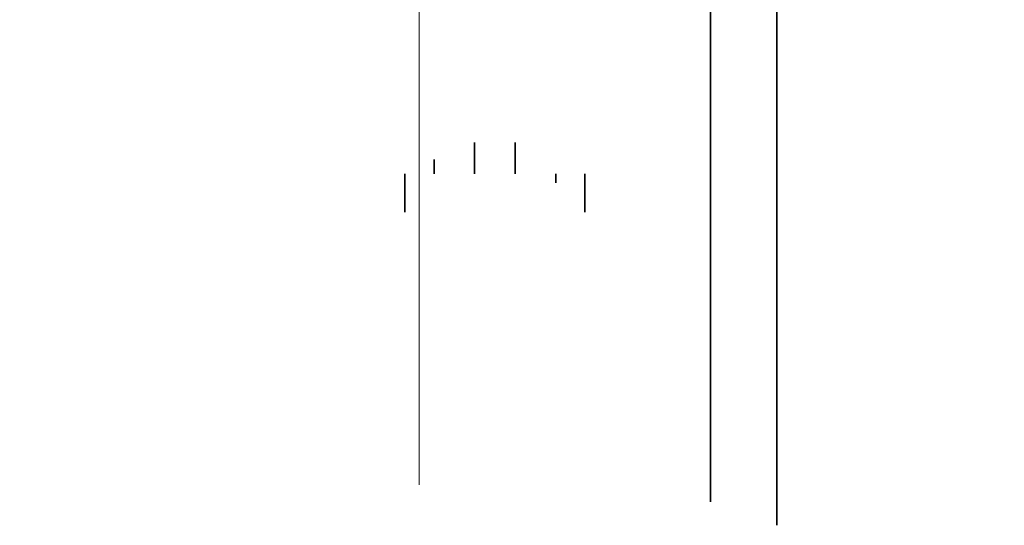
# Model space of a CAD drawing. Header units: metres. Extents: x -3716 to 31, y -1854 to 706.
# Tile 135 of 237: x -1678 to -1603, y 489 to 528. Entities that reach past the tile are written whole.
import ezdxf

# ---------------------------------------------------------------- set-up
doc = ezdxf.new("R2010")
doc.units = ezdxf.units.M
doc.header["$LTSCALE"] = 1.25
doc.header["$PDMODE"] = 1
doc.header["$PDSIZE"] = -2
doc.layers.get('0').update_dxf_attribs({"lineweight": 25})
doc.layers.add('30 -35 Decken- 0 Decken', color=7, linetype='Continuous', lineweight=35, true_color=0x00ee00)
doc.layers.add('Keine', color=7, linetype='Continuous', lineweight=9)
doc.styles.add('Arial', font='arial.ttf')
doc.dimstyles.new('SIA_DIN1356', dxfattribs={"dimtxt": 1.258608, "dimasz": 2.80603, "dimexe": 2.5, "dimexo": 3.75, "dimgap": 0.625, "dimtad": 1, "dimdec": 3, "dimtxsty": 'Arial', "dimblk": 'VW_SLASH-1', "dimblk1": 'VW_SLASH-1', "dimblk2": 'VW_SLASH-1', "dimcen": 0, "dimdle": 2.5, "dimadec": 3, "dimazin": 0, "dimtfac": 1, "dimtdec": 3, "dimtix": 1, "dimtmove": 0, "dimatfit": 0, "dimldrblk": 'VW_FILLEDARROW-1', "dimfxl": 1, "dimfrac": 2, "dimtolj": 1, "dimarcsym": 0})

# ---------------------------------------------------------------- blocks, each defined once
blk = doc.blocks.new('VW_SLASH-1')
at = {"color": 0, "linetype": 'ByBlock', "lineweight": -2, "transparency": 16777216}
blk.add_line((0.8909, 0), (-1, 0), dxfattribs=at)
at = {"color": 0, "lineweight": 20, "transparency": 16777216, "flags": 128}
blk.add_lwpolyline([(0.5001, 0.5001), (-0.5001, -0.5001)], dxfattribs=at)
blk = doc.blocks.new('*D1145')
at = {"layer": '30 -35 Decken- 0 Decken', "color": 0, "linetype": 'Continuous', "lineweight": -2}
for p, q in [((-166.5601, 11.9498), (-169.3662, 11.9498)), ((-163.5741, 11.9498), (-163.7541, 11.9498)), ((-160.7681, 11.9498), (-157.962, 11.9498)), ((-163.5741, 9.538), (-163.5741, 9.4498)), ((-163.7541, 9.213), (-163.7541, 9.4498))]:
    blk.add_line(p, q, dxfattribs=at)
at = {"layer": 'Defpoints', "color": 0}
for p in [(-163.5741, 13.288), (-163.7541, 12.963), (-163.7541, 11.9498)]:
    blk.add_point(p, dxfattribs=at)
at = {"layer": '30 -35 Decken- 0 Decken', "color": 0, "lineweight": -2, "xscale": 2.8060302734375, "yscale": 2.8060302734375, "zscale": 2.8060302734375}
blk.add_blockref('VW_SLASH-1', (-163.7541, 11.9498), dxfattribs=at)
at = {"layer": '30 -35 Decken- 0 Decken', "color": 0, "lineweight": -2, "xscale": 2.8060302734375, "yscale": 2.8060302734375, "zscale": 2.8060302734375, "rotation": 180}
blk.add_blockref('VW_SLASH-1', (-163.5741, 11.9498), dxfattribs=at)
at = {"layer": '30 -35 Decken- 0 Decken', "color": 0, "lineweight": 9, "insert": (-163.6641, 12.0512), "char_height": 0.10069, "attachment_point": 5, "style": 'Arial'}
blk.add_mtext('\\A1;18', dxfattribs=at)
blk = doc.blocks.new('VW_FILLEDARROW-1')
at = {"linetype": 'Continuous', "lineweight": 0, "transparency": 16777216}
blk.add_hatch(color=0, dxfattribs=at).paths.add_polyline_path([(-1.4144, 0.379), (0, 0), (-1.4144, -0.379)])
at = {"color": 0, "lineweight": 5, "transparency": 16777216, "flags": 128}
blk.add_lwpolyline([(-1.4144, 0.379), (0, 0), (-1.4144, -0.379)], close=True, dxfattribs=at)
blk = doc.blocks.new('*D1146')
at = {"layer": '30 -35 Decken- 0 Decken', "color": 0, "linetype": 'Continuous', "lineweight": -2}
for p, q in [((-166.1301, 11.9498), (-160.7681, 11.9498)), ((-163.3241, 9.643), (-163.3241, 9.4498)), ((-163.5741, 9.538), (-163.5741, 9.4498))]:
    blk.add_line(p, q, dxfattribs=at)
at = {"layer": 'Defpoints', "color": 0}
for p in [(-163.3241, 13.393), (-163.5741, 13.288), (-163.5741, 11.9498)]:
    blk.add_point(p, dxfattribs=at)
at = {"layer": '30 -35 Decken- 0 Decken', "color": 0, "lineweight": -2, "xscale": 2.8060302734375, "yscale": 2.8060302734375, "zscale": 2.8060302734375}
blk.add_blockref('VW_SLASH-1', (-163.3241, 11.9498), dxfattribs=at)
at = {"layer": '30 -35 Decken- 0 Decken', "color": 0, "lineweight": -2, "xscale": 2.8060302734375, "yscale": 2.8060302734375, "zscale": 2.8060302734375, "rotation": 180}
blk.add_blockref('VW_SLASH-1', (-163.5741, 11.9498), dxfattribs=at)
at = {"layer": '30 -35 Decken- 0 Decken', "color": 0, "lineweight": 9, "insert": (-163.4491, 12.0809), "char_height": 0.10069, "attachment_point": 5, "style": 'Arial'}
blk.add_mtext('\\A1;25', dxfattribs=at)
blk = doc.blocks.new('*D1147')
at = {"layer": '30 -35 Decken- 0 Decken', "color": 0, "linetype": 'Continuous', "lineweight": -2}
for p, q in [((-166.1301, 11.9498), (-168.9362, 11.9498)), ((-163.0741, 11.9498), (-163.3241, 11.9498)), ((-160.2681, 11.9498), (-157.462, 11.9498)), ((-163.3241, 9.643), (-163.3241, 9.4498)), ((-163.0741, 9.643), (-163.0741, 9.4498))]:
    blk.add_line(p, q, dxfattribs=at)
at = {"layer": 'Defpoints', "color": 0}
for p in [(-163.3241, 13.393), (-163.0741, 13.393), (-163.3241, 11.9498)]:
    blk.add_point(p, dxfattribs=at)
at = {"layer": '30 -35 Decken- 0 Decken', "color": 0, "lineweight": -2, "xscale": 2.8060302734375, "yscale": 2.8060302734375, "zscale": 2.8060302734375}
blk.add_blockref('VW_SLASH-1', (-163.3241, 11.9498), dxfattribs=at)
at = {"layer": '30 -35 Decken- 0 Decken', "color": 0, "lineweight": -2, "xscale": 2.8060302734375, "yscale": 2.8060302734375, "zscale": 2.8060302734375, "rotation": 180}
blk.add_blockref('VW_SLASH-1', (-163.0741, 11.9498), dxfattribs=at)
at = {"layer": '30 -35 Decken- 0 Decken', "color": 0, "lineweight": 9, "insert": (-163.1991, 12.0512), "char_height": 0.10069, "attachment_point": 5, "style": 'Arial'}
blk.add_mtext('\\A1;25', dxfattribs=at)
blk = doc.blocks.new('*D1148')
at = {"layer": '30 -35 Decken- 0 Decken', "color": 0, "linetype": 'Continuous', "lineweight": -2}
for p, q in [((-165.8801, 11.9498), (-168.6862, 11.9498)), ((-162.8241, 11.9498), (-163.0741, 11.9498)), ((-160.0181, 11.9498), (-157.212, 11.9498)), ((-163.0741, 9.643), (-163.0741, 9.4498)), ((-162.8241, 9.393), (-162.8241, 9.4498))]:
    blk.add_line(p, q, dxfattribs=at)
at = {"layer": 'Defpoints', "color": 0}
for p in [(-163.0741, 13.393), (-162.8241, 13.143), (-163.0741, 11.9498)]:
    blk.add_point(p, dxfattribs=at)
at = {"layer": '30 -35 Decken- 0 Decken', "color": 0, "lineweight": -2, "xscale": 2.8060302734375, "yscale": 2.8060302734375, "zscale": 2.8060302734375}
blk.add_blockref('VW_SLASH-1', (-163.0741, 11.9498), dxfattribs=at)
at = {"layer": '30 -35 Decken- 0 Decken', "color": 0, "lineweight": -2, "xscale": 2.8060302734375, "yscale": 2.8060302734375, "zscale": 2.8060302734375, "rotation": 180}
blk.add_blockref('VW_SLASH-1', (-162.8241, 11.9498), dxfattribs=at)
at = {"layer": '30 -35 Decken- 0 Decken', "color": 0, "lineweight": 9, "insert": (-162.9491, 12.0512), "char_height": 0.10069, "attachment_point": 5, "style": 'Arial'}
blk.add_mtext('\\A1;25', dxfattribs=at)
blk = doc.blocks.new('*D1149')
at = {"layer": '30 -35 Decken- 0 Decken', "color": 0, "linetype": 'Continuous', "lineweight": -2}
for p, q in [((-165.6301, 11.9498), (-168.4362, 11.9498)), ((-162.6441, 11.9498), (-162.8241, 11.9498)), ((-159.8381, 11.9498), (-157.032, 11.9498)), ((-162.8241, 9.393), (-162.8241, 9.4498)), ((-162.6441, 9.213), (-162.6441, 9.4498))]:
    blk.add_line(p, q, dxfattribs=at)
at = {"layer": 'Defpoints', "color": 0}
for p in [(-162.8241, 13.143), (-162.6441, 12.963), (-162.8241, 11.9498)]:
    blk.add_point(p, dxfattribs=at)
at = {"layer": '30 -35 Decken- 0 Decken', "color": 0, "lineweight": -2, "xscale": 2.8060302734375, "yscale": 2.8060302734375, "zscale": 2.8060302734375}
blk.add_blockref('VW_SLASH-1', (-162.8241, 11.9498), dxfattribs=at)
at = {"layer": '30 -35 Decken- 0 Decken', "color": 0, "lineweight": -2, "xscale": 2.8060302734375, "yscale": 2.8060302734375, "zscale": 2.8060302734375, "rotation": 180}
blk.add_blockref('VW_SLASH-1', (-162.6441, 11.9498), dxfattribs=at)
at = {"layer": '30 -35 Decken- 0 Decken', "color": 0, "lineweight": 9, "insert": (-162.7341, 12.0512), "char_height": 0.10069, "attachment_point": 5, "style": 'Arial'}
blk.add_mtext('\\A1;18', dxfattribs=at)
blk = doc.blocks.new('*D1152')
at = {"layer": '30 -35 Decken- 0 Decken', "color": 0, "linetype": 'Continuous', "lineweight": -2}
for p, q in [((-161.8687, 16.344), (-161.8687, 19.1501)), ((-161.8687, 13.288), (-161.8687, 13.538)), ((-158.4214, 13.538), (-159.3687, 13.538)), ((-158.4214, 13.288), (-159.3687, 13.288)), ((-161.8687, 10.482), (-161.8687, 7.6759))]:
    blk.add_line(p, q, dxfattribs=at)
at = {"layer": 'Defpoints', "color": 0}
for p in [(-162.1714, 13.538), (-161.8687, 13.538), (-162.1714, 13.288)]:
    blk.add_point(p, dxfattribs=at)
at = {"layer": '30 -35 Decken- 0 Decken', "color": 0, "lineweight": -2, "xscale": 2.8060302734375, "yscale": 2.8060302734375, "zscale": 2.8060302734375}
for p, rotation in [((-161.8687, 13.538), 270), ((-161.8687, 13.288), 90)]:
    blk.add_blockref('VW_SLASH-1', p, dxfattribs=dict(at, rotation=rotation))
at = {"layer": '30 -35 Decken- 0 Decken', "color": 0, "lineweight": 9, "insert": (-161.9701, 13.413), "char_height": 0.10069, "attachment_point": 5, "rotation": 90, "style": 'Arial'}
blk.add_mtext('\\A1;25', dxfattribs=at)
blk = doc.blocks.new('*D1153')
at = {"layer": '30 -35 Decken- 0 Decken', "color": 0, "linetype": 'Continuous', "lineweight": -2}
for p, q in [((-161.8687, 16.094), (-161.8687, 18.9001)), ((-161.8687, 13.108), (-161.8687, 13.288)), ((-158.4214, 13.288), (-159.3687, 13.288)), ((-158.4214, 13.108), (-159.3687, 13.108)), ((-161.8687, 10.302), (-161.8687, 7.4959))]:
    blk.add_line(p, q, dxfattribs=at)
at = {"layer": 'Defpoints', "color": 0}
for p in [(-162.1714, 13.288), (-161.8687, 13.288), (-162.1714, 13.108)]:
    blk.add_point(p, dxfattribs=at)
at = {"layer": '30 -35 Decken- 0 Decken', "color": 0, "lineweight": -2, "xscale": 2.8060302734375, "yscale": 2.8060302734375, "zscale": 2.8060302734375}
for p, rotation in [((-161.8687, 13.288), 270), ((-161.8687, 13.108), 90)]:
    blk.add_blockref('VW_SLASH-1', p, dxfattribs=dict(at, rotation=rotation))
at = {"layer": '30 -35 Decken- 0 Decken', "color": 0, "lineweight": 9, "insert": (-161.9701, 13.198), "char_height": 0.10069, "attachment_point": 5, "rotation": 90, "style": 'Arial'}
blk.add_mtext('\\A1;18', dxfattribs=at)
blk = doc.blocks.new('*D1154')
at = {"layer": '30 -35 Decken- 0 Decken', "color": 0, "linetype": 'Continuous', "lineweight": -2}
for p, q in [((-161.8687, 15.914), (-161.8687, 18.7201)), ((-161.8687, 13.038), (-161.8687, 13.108)), ((-158.4214, 13.108), (-159.3687, 13.108)), ((-158.4214, 13.038), (-159.3687, 13.038)), ((-161.8687, 10.232), (-161.8687, 7.4259))]:
    blk.add_line(p, q, dxfattribs=at)
at = {"layer": 'Defpoints', "color": 0}
for p in [(-162.1714, 13.108), (-161.8687, 13.108), (-162.1714, 13.038)]:
    blk.add_point(p, dxfattribs=at)
at = {"layer": '30 -35 Decken- 0 Decken', "color": 0, "lineweight": -2, "xscale": 2.8060302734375, "yscale": 2.8060302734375, "zscale": 2.8060302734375}
for p, rotation in [((-161.8687, 13.108), 270), ((-161.8687, 13.038), 90)]:
    blk.add_blockref('VW_SLASH-1', p, dxfattribs=dict(at, rotation=rotation))
at = {"layer": '30 -35 Decken- 0 Decken', "color": 0, "lineweight": 9, "insert": (-161.9998, 12.9824), "char_height": 0.10069, "attachment_point": 5, "rotation": 90, "style": 'Arial'}
blk.add_mtext('\\A1;7', dxfattribs=at)
blk = doc.blocks.new('*D1156')
at = {"layer": '30 -35 Decken- 0 Decken', "color": 0, "linetype": 'Continuous', "lineweight": -2}
for p, q in [((-161.4601, 16.549), (-161.4601, 19.3551)), ((-161.4601, 13.393), (-161.4601, 13.743)), ((-159.3241, 13.743), (-158.9601, 13.743)), ((-159.3241, 13.393), (-158.9601, 13.393)), ((-161.4601, 10.587), (-161.4601, 7.7809))]:
    blk.add_line(p, q, dxfattribs=at)
at = {"layer": 'Defpoints', "color": 0}
for p in [(-163.0741, 13.743), (-161.4601, 13.743), (-163.0741, 13.393)]:
    blk.add_point(p, dxfattribs=at)
at = {"layer": '30 -35 Decken- 0 Decken', "color": 0, "lineweight": -2, "xscale": 2.8060302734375, "yscale": 2.8060302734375, "zscale": 2.8060302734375}
for p, rotation in [((-161.4601, 13.743), 269.9999999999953), ((-161.4601, 13.393), 89.99999999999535)]:
    blk.add_blockref('VW_SLASH-1', p, dxfattribs=dict(at, rotation=rotation))
at = {"layer": '30 -35 Decken- 0 Decken', "color": 0, "lineweight": 9, "insert": (-161.5615, 13.568), "char_height": 0.10069, "attachment_point": 5, "rotation": 90, "style": 'Arial'}
blk.add_mtext('\\A1;35', dxfattribs=at)
blk = doc.blocks.new('*D1157')
at = {"layer": '30 -35 Decken- 0 Decken', "color": 0, "linetype": 'Continuous', "lineweight": -2}
for p, q in [((-161.4601, 16.199), (-161.4601, 19.0051)), ((-161.4601, 13.143), (-161.4601, 13.393)), ((-159.3241, 13.393), (-158.9601, 13.393)), ((-159.0741, 13.143), (-158.9601, 13.143)), ((-161.4601, 10.337), (-161.4601, 7.5309))]:
    blk.add_line(p, q, dxfattribs=at)
at = {"layer": 'Defpoints', "color": 0}
for p in [(-163.0741, 13.393), (-161.4601, 13.393), (-162.8241, 13.143)]:
    blk.add_point(p, dxfattribs=at)
at = {"layer": '30 -35 Decken- 0 Decken', "color": 0, "lineweight": -2, "xscale": 2.8060302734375, "yscale": 2.8060302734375, "zscale": 2.8060302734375}
for p, rotation in [((-161.4601, 13.393), 269.9999999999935), ((-161.4601, 13.143), 89.99999999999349)]:
    blk.add_blockref('VW_SLASH-1', p, dxfattribs=dict(at, rotation=rotation))
at = {"layer": '30 -35 Decken- 0 Decken', "color": 0, "lineweight": 9, "insert": (-161.5615, 13.268), "char_height": 0.10069, "attachment_point": 5, "rotation": 90, "style": 'Arial'}
blk.add_mtext('\\A1;25', dxfattribs=at)
blk = doc.blocks.new('*D1158')
at = {"layer": '30 -35 Decken- 0 Decken', "color": 0, "linetype": 'Continuous', "lineweight": -2}
for p, q in [((-161.4601, 15.949), (-161.4601, 18.7551)), ((-161.4601, 12.963), (-161.4601, 13.143)), ((-159.0741, 13.143), (-158.9601, 13.143)), ((-158.8941, 12.963), (-158.9601, 12.963)), ((-161.4601, 10.157), (-161.4601, 7.3509))]:
    blk.add_line(p, q, dxfattribs=at)
at = {"layer": 'Defpoints', "color": 0}
for p in [(-162.8241, 13.143), (-161.4601, 13.143), (-162.6441, 12.963)]:
    blk.add_point(p, dxfattribs=at)
at = {"layer": '30 -35 Decken- 0 Decken', "color": 0, "lineweight": -2, "xscale": 2.8060302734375, "yscale": 2.8060302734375, "zscale": 2.8060302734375}
for p, rotation in [((-161.4601, 13.143), 269.999999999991), ((-161.4601, 12.963), 89.99999999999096)]:
    blk.add_blockref('VW_SLASH-1', p, dxfattribs=dict(at, rotation=rotation))
at = {"layer": '30 -35 Decken- 0 Decken', "color": 0, "lineweight": 9, "insert": (-161.5615, 13.053), "char_height": 0.10069, "attachment_point": 5, "rotation": 90, "style": 'Arial'}
blk.add_mtext('\\A1;18', dxfattribs=at)
blk = doc.blocks.new('*D1159')
at = {"layer": '30 -35 Decken- 0 Decken', "color": 0, "linetype": 'Continuous', "lineweight": -2}
for p, q in [((-161.4601, 15.769), (-161.4601, 18.5751)), ((-161.4601, 12.893), (-161.4601, 12.963)), ((-158.8941, 12.963), (-158.9601, 12.963)), ((-158.8241, 12.893), (-158.9601, 12.893)), ((-161.4601, 10.087), (-161.4601, 7.2809))]:
    blk.add_line(p, q, dxfattribs=at)
at = {"layer": 'Defpoints', "color": 0}
for p in [(-162.6441, 12.963), (-161.4601, 12.963), (-162.5741, 12.893)]:
    blk.add_point(p, dxfattribs=at)
at = {"layer": '30 -35 Decken- 0 Decken', "color": 0, "lineweight": -2, "xscale": 2.8060302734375, "yscale": 2.8060302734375, "zscale": 2.8060302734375}
for p, rotation in [((-161.4601, 12.963), 270), ((-161.4601, 12.893), 90)]:
    blk.add_blockref('VW_SLASH-1', p, dxfattribs=dict(at, rotation=rotation))
at = {"layer": '30 -35 Decken- 0 Decken', "color": 0, "lineweight": 9, "insert": (-161.5912, 12.8327), "char_height": 0.10069, "attachment_point": 5, "rotation": 90, "style": 'Arial'}
blk.add_mtext('\\A1;7', dxfattribs=at)
blk = doc.blocks.new('*D1161')
at = {"layer": '30 -35 Decken- 0 Decken', "color": 0, "linetype": 'Continuous', "lineweight": -2}
for p, q in [((-163.6651, 16.094), (-163.6651, 18.9001)), ((-167.3241, 13.288), (-166.1651, 13.288)), ((-163.6651, 13.143), (-163.6651, 13.288)), ((-167.3241, 13.143), (-166.1651, 13.143)), ((-163.6651, 10.337), (-163.6651, 7.5309))]:
    blk.add_line(p, q, dxfattribs=at)
at = {"layer": 'Defpoints', "color": 0}
for p in [(-163.6651, 13.288), (-163.5741, 13.288), (-163.5741, 13.143)]:
    blk.add_point(p, dxfattribs=at)
at = {"layer": '30 -35 Decken- 0 Decken', "color": 0, "lineweight": -2, "xscale": 2.8060302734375, "yscale": 2.8060302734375, "zscale": 2.8060302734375}
for p, rotation in [((-163.6651, 13.288), 270), ((-163.6651, 13.143), 90)]:
    blk.add_blockref('VW_SLASH-1', p, dxfattribs=dict(at, rotation=rotation))
at = {"layer": '30 -35 Decken- 0 Decken', "color": 0, "lineweight": 9, "insert": (-166.3074, 13.2155), "char_height": 0.100689, "attachment_point": 5, "rotation": 90, "style": 'Arial'}
blk.add_mtext('\\A1;14\\S5^ ;', dxfattribs=at)
blk = doc.blocks.new('Gruppe-791')
at = {"layer": '30 -35 Decken- 0 Decken', "color": 7, "linetype": 'Continuous', "lineweight": 9}
for base, p1, p2, text, picture, middle in [((-163.32409478, 11.9498007), (-163.07409478, 13.393), (-163.32409478, 13.393), '25', '*D1147', (-163.19909478, 12.05120226)), ((-163.07409478, 11.9498007), (-162.82409478, 13.143), (-163.07409478, 13.393), '25', '*D1148', (-162.94909478, 12.05120226)), ((-163.75409478, 11.9498007), (-163.57409478, 13.288), (-163.75409478, 12.963), '18', '*D1145', (-163.66409478, 12.05120226)), ((-162.82409478, 11.9498007), (-162.64409478, 12.963), (-162.82409478, 13.143), '18', '*D1149', (-162.73409478, 12.05120226))]:
    dim = blk.add_linear_dim(base=base, p1=p1, p2=p2, text=text, dimstyle='SIA_DIN1356', override={"dimtxt": 0.100689, "dimgap": 0.05, "dimdec": 8, "dimpost": '<>', "dimtxsty": 'Arial', "dimtmove": 2}, dxfattribs=at)
    dim.commit()
    dim.dimension.update_dxf_attribs({"geometry": picture, "text_midpoint": middle})
dim = blk.add_linear_dim(base=(-163.57409478, 11.9498007), p1=(-163.32409478, 13.393), p2=(-163.57409478, 13.288), text='25', dimstyle='SIA_DIN1356', override={"dimtxt": 0.100689, "dimgap": 0.05, "dimdec": 8, "dimpost": '<>', "dimtxsty": 'Arial', "dimtmove": 2}, dxfattribs=at)
dim.commit()
dim.dimension.update_dxf_attribs({"geometry": '*D1146', "text_midpoint": (-163.44909478, 12.08093959), "dimtype": 160})
blk = doc.blocks.new('Gruppe-792')
at = {"layer": '30 -35 Decken- 0 Decken', "color": 7, "linetype": 'Continuous', "lineweight": 9}
for base, p1, p2, text, picture, middle in [((-161.86870227, 13.538), (-162.17142395, 13.288), (-162.17142395, 13.538), '25', '*D1152', (-161.97010383, 13.413)), ((-161.86870227, 13.288), (-162.17142395, 13.108), (-162.17142395, 13.288), '18', '*D1153', (-161.97010383, 13.198))]:
    dim = blk.add_linear_dim(base=base, p1=p1, p2=p2, angle=270, text=text, dimstyle='SIA_DIN1356', override={"dimtxt": 0.100689, "dimgap": 0.05, "dimdec": 8, "dimpost": '<>', "dimtxsty": 'Arial', "dimtmove": 2}, dxfattribs=at)
    dim.commit()
    dim.dimension.update_dxf_attribs({"geometry": picture, "text_midpoint": middle})
dim = blk.add_linear_dim(base=(-161.86870227, 13.108), p1=(-162.17142395, 13.038), p2=(-162.17142395, 13.108), angle=270, text='7', dimstyle='SIA_DIN1356', override={"dimtxt": 0.100689, "dimgap": 0.05, "dimdec": 8, "dimpost": '<>', "dimtxsty": 'Arial', "dimtix": 0, "dimtmove": 2}, dxfattribs=at)
dim.commit()
dim.dimension.update_dxf_attribs({"geometry": '*D1154', "text_midpoint": (-161.99984116, 12.98240067), "dimtype": 160})
blk = doc.blocks.new('Gruppe-793')
at = {"layer": '30 -35 Decken- 0 Decken', "color": 7, "linetype": 'Continuous', "lineweight": 9}
for base, p1, p2, text, picture, middle in [((-161.46009521, 13.743), (-163.07409478, 13.393), (-163.07409478, 13.743), '35', '*D1156', (-161.56149677, 13.568)), ((-161.46009521, 13.393), (-162.82409478, 13.143), (-163.07409478, 13.393), '25', '*D1157', (-161.56149677, 13.268)), ((-161.46009521, 13.143), (-162.64409478, 12.963), (-162.82409478, 13.143), '18', '*D1158', (-161.56149677, 13.053))]:
    dim = blk.add_linear_dim(base=base, p1=p1, p2=p2, angle=270, text=text, dimstyle='SIA_DIN1356', override={"dimtxt": 0.100689, "dimgap": 0.05, "dimdec": 8, "dimpost": '<>', "dimtxsty": 'Arial', "dimtmove": 2}, dxfattribs=at)
    dim.commit()
    dim.dimension.update_dxf_attribs({"geometry": picture, "text_midpoint": middle})
dim = blk.add_linear_dim(base=(-161.46009521, 12.963), p1=(-162.57409478, 12.893), p2=(-162.64409478, 12.963), angle=270, text='7', dimstyle='SIA_DIN1356', override={"dimtxt": 0.100689, "dimgap": 0.05, "dimdec": 8, "dimpost": '<>', "dimtxsty": 'Arial', "dimtix": 0, "dimtmove": 2}, dxfattribs=at)
dim.commit()
dim.dimension.update_dxf_attribs({"geometry": '*D1159', "text_midpoint": (-161.5912341, 12.8327097), "dimtype": 160})
blk = doc.blocks.new('_FU_2D LP7 (3D)')
at = {"layer": '30 -35 Decken- 0 Decken', "color": 7}
for name in ['Gruppe-793', 'Gruppe-792', 'Gruppe-791']:
    blk.add_blockref(name, (0, 0), dxfattribs=at)
at = {"layer": '30 -35 Decken- 0 Decken', "color": 7, "linetype": 'Continuous', "lineweight": 9}
dim = blk.add_linear_dim(base=(-163.66514226, 13.288), p1=(-163.57409478, 13.143), p2=(-163.57409478, 13.288), angle=270, text='14\\S5^ ;', dimstyle='SIA_DIN1356', override={"dimtxt": 0.100689, "dimgap": 0.05, "dimdec": 8, "dimpost": '<>', "dimtxsty": 'Arial', "dimtix": 0, "dimtmove": 2}, dxfattribs=at)
dim.commit()
dim.dimension.update_dxf_attribs({"geometry": '*D1161', "text_midpoint": (-166.30741906, 13.2155)})

msp = doc.modelspace()

# ---------------------------------------------------------------- block references
at = {"layer": 'Keine', "color": 1, "xscale": 12.5, "yscale": 12.5, "zscale": 12.5}
msp.add_blockref('_FU_2D LP7 (3D)', (398.17, 398.181), dxfattribs=at)

doc.saveas('drawing.dxf')
